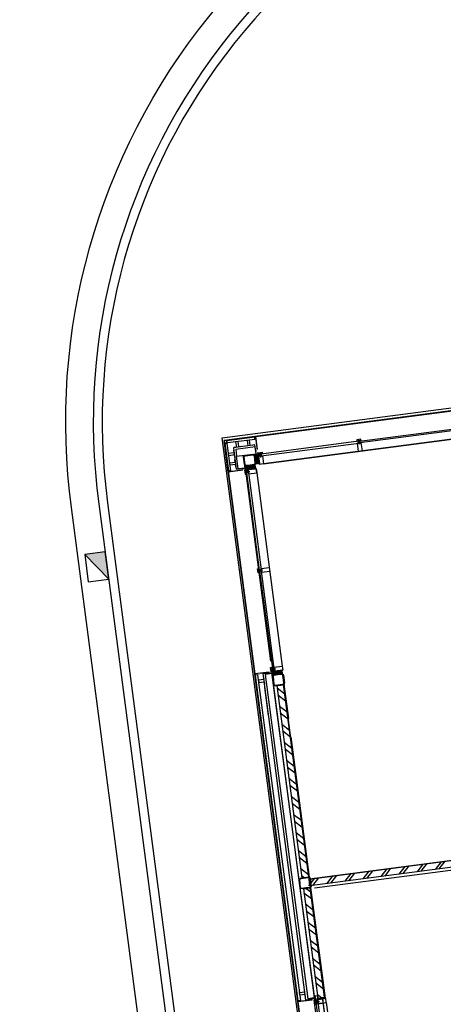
# Model space of a CAD drawing. Header units: metres. Extents: x 118125 to 118320, y 454784 to 455719.
# Tile 15 of 28: x 118254.65 to 118260.8, y 455187.05 to 455201.35. Entities that reach past the tile are written whole.
import ezdxf

# ---------------------------------------------------------------- set-up
doc = ezdxf.new("R2010")
doc.units = ezdxf.units.M
doc.header["$LTSCALE"] = 0.5
for name, color, linetype in [('28HH2-D2_STAALPROFIEL', 6, 'Continuous'), ('_gebouwen', 7, 'Continuous'), ('_molgoot', 7, 'Continuous'), ('_straatkolk', 7, 'Continuous'), ('_tb13', 7, 'Continuous'), ('ZU_N_D_EB00--F-METSELWERK~-_-----', 7, 'Continuous')]:
    doc.layers.add(name, color=color, linetype=linetype)

# ---------------------------------------------------------------- blocks, each defined once
blk = doc.blocks.new('*U9')
at = {"layer": '_straatkolk'}
blk.add_hatch(color=256, dxfattribs=at).paths.add_polyline_path([(0.1997073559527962, -0.1502915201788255), (0.1997073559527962, 0.1497084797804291), (-0.2002926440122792, -0.1502915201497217)])
blk.add_lwpolyline([(0.1997073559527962, -0.1502915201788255), (0.1997073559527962, 0.1497084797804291), (-0.2002926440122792, 0.1497084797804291), (-0.2002926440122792, -0.1502915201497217)], close=True, dxfattribs=at)
blk.add_lwpolyline([(-0.2002926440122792, -0.1502915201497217), (0.1997073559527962, 0.1497084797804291)], dxfattribs=at)
blk = doc.blocks.new('GZH404')
at = {"layer": '28HH2-D2_STAALPROFIEL'}
blk.add_lwpolyline([(0, 0), (40, 0), (40, 1, 0.4142135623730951), (37, 4), (10, 4, -0.4142135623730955), (4, 10, -1), (4, 10), (4, 37, 0.4142135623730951), (1, 40), (0, 40), (0, 0)], format="xyb", dxfattribs=at)
blk = doc.blocks.new('A$C06DD79C7')
at = {"layer": 'ZU_N_D_EB00--F-METSELWERK~-_-----'}
h = blk.add_hatch(dxfattribs=at)
h.set_pattern_fill('ANSI37', color=256, scale=20, angle=-2.544443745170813e-14, style=0)
h.set_pattern_definition([(225, (9730.156237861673, 23796.53653237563), (1.767766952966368, -1.767766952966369), []), (314.9999999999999, (9730.156237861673, 23796.53653237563), (1.76776695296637, 1.767766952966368), [])])
h.paths.add_polyline_path([(13586.95554899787, -1131.872664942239), (13580.58586553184, -1131.872664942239), (13580.58586553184, -1154.189440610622), (13586.95554899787, -1154.189440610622)])
h = blk.add_hatch(dxfattribs=at)
h.set_pattern_fill('ANSI31', color=256, scale=50, angle=135, style=0)
h.set_pattern_definition([(360, (9720.156237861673, 23796.53653237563), (4.39388462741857e-15, 6.249999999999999), [])])
h.paths.add_polyline_path([(13644.98312569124, -1131.872664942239), (13586.95554899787, -1131.872664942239), (13586.95554899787, -1154.18836370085), (13644.98312569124, -1154.18836370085)])
h = blk.add_hatch(dxfattribs=at)
h.set_pattern_fill('ANSI31', color=256, scale=50, angle=135, style=0)
h.set_pattern_definition([(180, (20489.84376213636, 23796.53653237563), (-2.097671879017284e-15, 6.249999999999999), [])])
h.paths.add_polyline_path([(16565.01687430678, -1131.872664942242), (16633.04445100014, -1131.872664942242), (16633.04445100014, -1154.188363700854), (16565.01687430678, -1154.188363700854)])
h = blk.add_hatch(dxfattribs=at)
h.set_pattern_fill('ANSI37', color=256, scale=20, angle=-2.544443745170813e-14, style=0)
h.set_pattern_definition([(315, (20489.84376213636, 23796.53653237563), (-1.767766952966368, -1.767766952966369), []), (225, (20489.84376213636, 23796.53653237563), (-1.767766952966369, 1.767766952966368), [])])
h.paths.add_polyline_path([(16633.04445100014, -1131.872664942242), (16639.41413446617, -1131.872664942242), (16639.41413446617, -1154.189440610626), (16633.04445100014, -1154.189440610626)])
h = blk.add_hatch(dxfattribs=at)
h.set_pattern_fill('T,_O', color=256, scale=60, angle=89.99999999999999)
h.set_pattern_definition([(135, (7809.999999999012, -4489.999999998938), (-132.5825214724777, -132.5825214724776), [])])
h.paths.add_polyline_path([(8209.999999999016, -6629.999999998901), (8209.999999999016, -6039.999999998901), (9409.999999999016, -6039.99999999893), (9409.999999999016, -6539.999999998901), (9509.999999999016, -6539.99999999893), (9509.999999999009, -6039.999999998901), (10459.99999999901, -6039.999999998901), (10459.99999999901, -7639.999999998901), (9509.999999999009, -7639.99999999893), (9509.999999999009, -7459.999999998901), (9409.999999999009, -7459.999999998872), (9409.999999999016, -7639.99999999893), (8209.999999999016, -7639.99999999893), (8209.999999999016, -7549.99999999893), (8109.999999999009, -7549.99999999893), (8109.999999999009, -7739.99999999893), (10559.99999999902, -7739.999999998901), (10559.99999999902, -1239.999999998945), (10459.99999999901, -1239.999999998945), (10459.99999999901, -5939.999999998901), (5059.999999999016, -5939.99999999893), (5059.999999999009, -7739.99999999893), (6209.999999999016, -7739.99999999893), (6209.999999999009, -7549.99999999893), (6109.999999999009, -7549.99999999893), (6109.999999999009, -7639.99999999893), (5159.999999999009, -7639.999999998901), (5159.999999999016, -6039.999999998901), (6109.999999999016, -6039.999999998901), (6109.999999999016, -6629.99999999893), (6209.999999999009, -6629.99999999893), (6209.999999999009, -6039.999999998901), (8109.999999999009, -6039.99999999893), (8109.999999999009, -6629.99999999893)])
h = blk.add_hatch(dxfattribs=at)
h.set_pattern_fill('T,_O', color=256, scale=60, angle=359.9999999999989)
h.set_pattern_definition([(44.99999999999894, (9626.558943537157, -1214.999999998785), (-132.5825214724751, 132.5825214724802), [])])
h.paths.add_polyline_path([(8823.1178870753, -1164.999999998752), (8823.1178870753, -1264.999999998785), (10429.99999999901, -1264.999999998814), (10429.99999999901, -1164.999999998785)])
h = blk.add_hatch(dxfattribs=at)
h.set_pattern_fill('T,_O', color=256, scale=60, angle=179.9999999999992)
h.set_pattern_definition([(224.9999999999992, (12002.49999999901, -1214.999999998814), (132.5825214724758, -132.5825214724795), [])])
h.paths.add_polyline_path([(10589.99999999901, -1164.999999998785), (10589.99999999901, -1264.999999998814), (13414.99999999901, -1264.999999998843), (13414.99999999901, -1164.999999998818)])
h = blk.add_hatch(dxfattribs=at)
h.set_pattern_fill('ANSI31', color=256, scale=100, angle=-2.544443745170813e-14, style=0)
h.set_pattern_definition([(225, (9720.156237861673, 23796.53653237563), (8.838834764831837, -8.838834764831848), [])])
h.paths.add_polyline_path([(13624.99999999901, -1266.999999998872), (13579.999999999, -1266.999999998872), (13579.999999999, -1163.933201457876), (13624.99999999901, -1163.933201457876)])
h = blk.add_hatch(dxfattribs=at)
h.set_pattern_fill('ANSI31', color=256, scale=100, angle=-2.544443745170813e-14, style=0)
h.set_pattern_definition([(315, (20489.84376213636, 23796.53653237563), (-8.83883476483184, -8.838834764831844), [])])
h.paths.add_polyline_path([(16584.99999999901, -1266.999999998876), (16639.99999999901, -1266.999999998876), (16639.99999999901, -1163.933201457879), (16584.99999999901, -1163.933201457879)])
h = blk.add_hatch(dxfattribs=at)
h.set_pattern_fill('ANSI31', color=256, scale=100, angle=-2.544443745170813e-14, style=0)
h.set_pattern_definition([(135, (41716.536532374, 2569.843762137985), (-8.838834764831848, -8.838834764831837), [])])
h.paths.add_polyline_path([(16652.9999999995, -1334.999999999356), (16652.9999999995, -1279.999999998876), (16756.06679854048, -1279.999999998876), (16756.06679854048, -1334.999999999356)])
h = blk.add_hatch(dxfattribs=at)
h.set_pattern_fill('ANSI37', color=256, scale=20, angle=89.99999999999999, style=0)
h.set_pattern_definition([(135, (41716.5365323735, 2569.84376213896), (-1.767766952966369, -1.767766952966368), []), (225, (41716.5365323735, 2569.84376213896), (1.767766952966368, -1.767766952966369), [])])
h.paths.add_polyline_path([(16788.12733505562, -1286.955548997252), (16788.12733505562, -1280.585865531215), (16765.81055938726, -1280.585865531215), (16765.81055938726, -1286.955548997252)])
h = blk.add_hatch(dxfattribs=at)
h.set_pattern_fill('ANSI31', color=256, scale=50, angle=225, style=0)
h.set_pattern_definition([(270, (41716.5365323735, 2569.843762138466), (6.25, -3.245778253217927e-15), [])])
h.paths.add_polyline_path([(16788.12733505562, -1356.914527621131), (16788.12733505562, -1286.955548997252), (16765.81163629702, -1286.955548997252), (16765.81163629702, -1356.914527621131)])
for p, q in [((7879.145185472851, -869.999999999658), (8807.493525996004, -870.0078647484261)), ((8807.493525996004, -1081.530329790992), (8807.493525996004, -870.0078647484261)), ((12648.86611783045, -870.0078647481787), (8807.493525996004, -870.0078647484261)), ((8817.493525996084, -990.0078647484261), (13612.75723166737, -989.9996239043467)), ((8817.493525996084, -1119.999999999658), (8817.493525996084, -990.0078647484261)), ((8823.67574297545, -880.0078647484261), (13606.57501468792, -879.9996239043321)), ((8823.67574297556, -910.0078647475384), (8823.67574297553, -880.007864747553)), ((13606.57501468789, -909.9996239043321), (8823.67574297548, -910.0078647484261)), ((8864.720757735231, -990.0078647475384), (8902.06763196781, -990.0078647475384)), ((8902.06763196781, -990.0078647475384), (8902.06763196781, -910.0078647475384)), ((8902.06763196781, -910.0078647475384), (8938.784201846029, -910.0078647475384)), ((8938.784201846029, -910.0078647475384), (8938.784201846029, -990.0078647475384)), ((8938.784201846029, -990.0078647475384), (8973.97067838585, -990.0078647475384)), ((13622.75723166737, -869.9996239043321), (12648.86611783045, -870.0078647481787)), ((12997.71122321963, -989.9996239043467), (13409.999999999, -989.9996239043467)), ((13606.57501468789, -909.9996239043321), (13606.57501468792, -879.9996239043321)), ((13612.75723166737, -989.9996239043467), (13612.75723166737, -1119.99999999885)), ((13622.75723166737, -1081.530329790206), (13622.75723166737, -869.9996239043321)), ((16587.24276833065, -869.9999999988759), (13622.75723166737, -869.9999999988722)), ((16587.24276833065, -1081.53032979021), (16587.24276833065, -869.9999999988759)), ((16587.24276833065, -869.9999999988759), (17049.99999999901, -869.9999999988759)), ((16603.4249853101, -879.9999999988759), (17009.99999999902, -879.9999999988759)), ((16603.42498531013, -909.9999999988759), (16603.4249853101, -879.9999999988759)), ((16603.42498531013, -909.9999999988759), (17039.99999999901, -909.9999999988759)), ((16929.99999999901, -989.9999999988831), (16799.99999999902, -989.9999999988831)), ((17009.99999999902, -1316.575014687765), (17009.99999999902, -879.9999999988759)), ((17009.99999999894, -879.9999999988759), (17009.99999999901, -906.6060096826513)), ((17043.39399031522, -909.999999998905), (17013.39399031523, -909.9999999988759)), ((17039.99999999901, -1316.575014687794), (17039.99999999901, -909.9999999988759)), ((17049.99999999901, -869.9999999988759), (17049.99999999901, -1332.757231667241)), ((7883.319355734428, -1109.999999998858), (8803.319355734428, -1109.999999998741)), ((7924.905488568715, -1134.392647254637), (8761.73322290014, -1134.392647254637)), ((8743.319355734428, -1229.999999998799), (8743.319355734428, -1109.999999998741)), ((8743.319355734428, -1109.999999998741), (8803.319355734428, -1109.999999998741)), ((8743.319355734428, -1109.999999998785), (8743.319355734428, -1129.999999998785)), ((8803.319355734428, -1109.999999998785), (8743.319355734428, -1109.999999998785)), ((8743.319355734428, -1129.999999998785), (8803.319355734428, -1129.999999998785)), ((8761.73322290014, -1134.392647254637), (8761.73322290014, -1159.99999999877)), ((8765.55183526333, -1172.681863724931), (8765.55183526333, -1120.635919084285)), ((8765.55183526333, -1120.635919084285), (8778.556558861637, -1120.635919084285)), ((8778.556558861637, -1120.635919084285), (8778.556558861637, -1172.681863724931)), ((8781.157376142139, -1159.999999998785), (8781.157376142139, -1134.392647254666)), ((8781.157376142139, -1134.392647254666), (8861.066316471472, -1134.392647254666)), ((8803.319355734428, -1109.999999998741), (8803.319355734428, -1229.999999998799)), ((8803.319355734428, -1109.999999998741), (8803.319355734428, -1229.999999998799)), ((8803.319355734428, -1129.999999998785), (8803.319355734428, -1109.999999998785)), ((8817.493525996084, -1119.999999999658), (13612.75723166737, -1119.99999999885)), ((8834.28957612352, -1119.999999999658), (8834.28957612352, -1019.999999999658)), ((13595.96118153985, -1019.999999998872), (8834.28957612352, -1019.999999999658)), ((8834.28957612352, -1119.999999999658), (13595.96118153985, -1119.999999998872)), ((8861.066316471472, -1134.392647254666), (8861.066316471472, -1159.999999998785)), ((13595.96118153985, -1119.999999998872), (13595.96118153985, -1019.999999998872)), ((16614.03881845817, -1119.999999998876), (13778.06256453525, -1119.999999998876)), ((8803.319355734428, -1229.999999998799), (7883.319355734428, -1229.999999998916)), ((8761.73322290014, -1159.99999999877), (7924.905488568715, -1159.99999999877)), ((8743.319355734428, -1279.999999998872), (7943.319355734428, -1279.999999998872)), ((8743.319355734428, -1159.999999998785), (8743.319355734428, -1279.999999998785)), ((8803.319355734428, -1159.999999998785), (8743.319355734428, -1159.999999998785)), ((8803.319355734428, -1229.999999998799), (8743.319355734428, -1229.999999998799)), ((8743.319355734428, -1279.999999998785), (8803.319355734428, -1279.999999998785)), ((8778.556558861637, -1172.681863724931), (8765.55183526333, -1172.681863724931)), ((8823.1178870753, -1159.999999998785), (8781.157376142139, -1159.999999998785)), ((8803.319355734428, -1279.999999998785), (8803.319355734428, -1159.999999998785)), ((8803.319355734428, -1256.675035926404), (8803.319355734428, -1159.999999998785)), ((8803.319355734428, -1159.999999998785), (8823.1178870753, -1159.999999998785)), ((8823.1178870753, -1256.675035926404), (8803.319355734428, -1256.675035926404)), ((8809.797167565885, -1264.999999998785), (8809.797167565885, -1256.675035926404)), ((8809.797167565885, -1256.675035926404), (8823.20389906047, -1256.675035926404)), ((10434.01923788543, -1264.999999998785), (8809.797167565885, -1264.999999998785)), ((8809.797167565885, -1264.999999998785), (8809.797167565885, -1274.999999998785)), ((8809.797167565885, -1274.999999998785), (10434.01923788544, -1274.999999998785)), ((8861.066316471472, -1159.999999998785), (8823.1178870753, -1159.999999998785)), ((8823.1178870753, -1159.999999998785), (8823.1178870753, -1159.999999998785)), ((8823.1178870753, -1159.999999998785), (8823.1178870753, -1256.675035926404)), ((8823.1178870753, -1164.999999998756), (8823.1178870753, -1264.999999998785)), ((10429.99999999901, -1164.999999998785), (8823.1178870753, -1164.999999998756)), ((8823.1178870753, -1264.999999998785), (10429.99999999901, -1264.999999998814)), ((8861.066316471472, -1159.999999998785), (8861.066316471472, -1159.999999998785)), ((10429.99999999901, -1164.999999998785), (10429.99999999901, -1264.999999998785)), ((10434.01923788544, -1264.999999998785), (10434.01923788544, -1274.999999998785)), ((12648.86611783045, -1264.999999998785), (10585.98076211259, -1264.999999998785)), ((10585.98076211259, -1264.999999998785), (10585.98076211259, -1274.999999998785)), ((10585.98076211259, -1274.999999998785), (12648.86611783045, -1274.999999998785)), ((13414.99999999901, -1164.999999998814), (10589.99999999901, -1164.999999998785)), ((10589.99999999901, -1164.999999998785), (10589.99999999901, -1264.999999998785)), ((10589.99999999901, -1264.999999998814), (13414.99999999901, -1264.999999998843)), ((13419.01923788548, -1264.999999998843), (12917.19883408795, -1264.999999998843)), ((13419.01923788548, -1264.999999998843), (12917.19883408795, -1264.999999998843)), ((12917.19883408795, -1274.999999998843), (13419.01923788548, -1274.999999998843)), ((12917.19883408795, -1274.999999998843), (13419.01923788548, -1274.999999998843)), ((13414.99999999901, -1264.999999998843), (13414.99999999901, -1164.999999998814)), ((13419.01923788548, -1274.999999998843), (13419.01923788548, -1264.999999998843)), ((13419.01923788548, -1274.999999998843), (13419.01923788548, -1264.999999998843)), ((16524.99999999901, -1279.999999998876), (13684.99999999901, -1279.999999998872)), ((10422.93878446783, -1325.820007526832), (10422.93878446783, -5874.831282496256)), ((16639.9999999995, -1394.999999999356), (16639.9999999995, -4234.999999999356)), ((16858.46967020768, -1332.757231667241), (17049.99999999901, -1332.757231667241)), ((17009.99999999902, -1316.575014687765), (17039.99999999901, -1316.575014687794)), ((17049.99999999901, -1332.757231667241), (17049.99999999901, -4297.242768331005))]:
    blk.add_line(p, q, dxfattribs=at)
at = {"layer": 'ZU_N_D_EB00--F-METSELWERK~-_-----', "const_width": 4}
for points in [[(8817.493525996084, -880.0078647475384), (8817.493525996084, -1129.243999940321), (8864.874929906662, -1129.243999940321)], [(13612.75723166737, -879.9996239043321), (13612.75723166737, -1129.243999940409), (13580.81626061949, -1129.243999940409)], [(16597.24276833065, -879.9999999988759), (16597.24276833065, -1129.243999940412), (16639.18373937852, -1129.243999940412)], [(17043.39399031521, -906.6060096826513), (17013.39399031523, -906.6060096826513), (17013.39399031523, -876.6060096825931)], [(17039.99999999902, -1322.757231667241), (16800.75600005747, -1322.757231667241), (16800.75600005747, -1280.816260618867)]]:
    blk.add_lwpolyline(points, dxfattribs=at)
at = {"layer": 'ZU_N_D_EB00--F-METSELWERK~-_-----'}
for points in [[(13565.52999992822, -989.9996239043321), (13528.18312569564, -989.9996239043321), (13528.18312569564, -909.9996239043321), (13491.46655581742, -909.9996239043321), (13491.46655581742, -989.9996239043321), (13456.2800792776, -989.9996239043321)], [(16644.4700000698, -989.9999999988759), (16681.81687430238, -989.9999999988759), (16681.81687430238, -909.9999999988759), (16718.5334441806, -909.9999999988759), (16718.5334441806, -989.9999999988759), (16753.71992072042, -989.9999999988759)], [(16786.05817510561, -989.9999999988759), (16823.40504933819, -989.9999999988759), (16823.40504933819, -909.9999999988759), (16860.12161921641, -909.9999999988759), (16860.12161921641, -989.9999999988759), (16895.30809575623, -989.9999999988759)], [(16929.99999999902, -1107.660613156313), (16929.99999999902, -1070.313738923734), (17009.99999999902, -1070.313738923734), (17009.99999999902, -1033.597169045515), (16929.99999999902, -1033.597169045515), (16929.99999999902, -998.418933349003)], [(16799.99999999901, -1119.999999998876), (16614.03881845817, -1119.999999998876), (16614.03881845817, -1019.999999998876), (16799.99999999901, -1019.999999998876)], [(5059.999999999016, -5939.99999999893), (10459.99999999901, -5939.999999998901), (10459.99999999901, -1264.999999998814), (10559.99999999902, -1264.999999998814), (10559.99999999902, -7739.999999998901), (8109.999999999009, -7739.99999999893), (8109.999999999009, -7549.99999999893), (8209.999999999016, -7549.99999999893), (8209.999999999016, -7639.99999999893), (9409.999999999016, -7639.99999999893), (9409.999999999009, -7459.999999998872), (9509.999999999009, -7459.999999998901), (9509.999999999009, -7639.99999999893), (10459.99999999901, -7639.999999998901), (10459.99999999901, -6039.999999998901), (9509.999999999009, -6039.999999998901), (9509.999999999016, -6539.99999999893), (9409.999999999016, -6539.999999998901), (9409.999999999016, -6039.99999999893), (8209.999999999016, -6039.999999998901), (8209.999999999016, -6629.999999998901), (8109.999999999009, -6629.99999999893), (8109.999999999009, -6039.99999999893), (6209.999999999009, -6039.999999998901)], [(16929.99999999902, -1275.529999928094), (16929.99999999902, -1238.183125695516), (17009.99999999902, -1238.183125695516), (17009.99999999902, -1201.466555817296), (16929.99999999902, -1201.466555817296), (16929.99999999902, -1166.280079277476)]]:
    blk.add_lwpolyline(points, dxfattribs=at)
for points in [[(16799.99999999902, -1119.999999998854), (16799.99999999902, -1305.961181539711), (16929.99999999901, -1305.961181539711), (16929.99999999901, -989.9999999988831), (16614.03881845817, -989.9999999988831), (16614.03881845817, -1119.999999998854)], [(7883.319355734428, -1229.999999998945), (7883.319355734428, -1109.999999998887), (8803.319355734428, -1109.99999999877), (8803.319355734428, -1229.999999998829)], [(8803.319355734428, -1109.99999999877), (8803.319355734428, -1229.999999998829), (8743.319355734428, -1229.999999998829), (8743.319355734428, -1109.99999999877)], [(13586.95554899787, -1131.872664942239), (13580.58586553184, -1131.872664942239), (13580.58586553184, -1154.189440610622), (13586.95554899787, -1154.189440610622)], [(13644.98312569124, -1131.872664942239), (13586.95554899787, -1131.872664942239), (13586.95554899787, -1154.18836370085), (13644.98312569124, -1154.18836370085)], [(13684.99999999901, -1109.999999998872), (13684.99999999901, -1129.999999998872), (13624.99999999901, -1129.999999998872), (13624.99999999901, -1109.999999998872)], [(13649.7627968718, -1120.635919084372), (13649.7627968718, -1172.681863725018), (13662.76752047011, -1172.681863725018), (13662.76752047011, -1120.635919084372)], [(15097.20532576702, -1134.392647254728), (13666.5861328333, -1134.392647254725), (13666.5861328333, -1159.999999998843), (15097.20532576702, -1159.999999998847)], [(15134.99999999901, -1109.999999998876), (15134.99999999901, -1129.999999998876), (15074.99999999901, -1129.999999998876), (15074.99999999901, -1109.999999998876)], [(15098.55080209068, -1120.635919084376), (15098.55080209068, -1172.681863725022), (15111.55552568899, -1172.681863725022), (15111.55552568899, -1120.635919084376)], [(15112.794674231, -1134.392647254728), (16543.14734136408, -1134.392647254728), (16543.14734136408, -1159.999999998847), (15112.794674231, -1159.999999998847)], [(16524.99999999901, -1109.999999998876), (16524.99999999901, -1129.999999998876), (16584.99999999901, -1129.999999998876), (16584.99999999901, -1109.999999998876)], [(16560.23720312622, -1120.635919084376), (16560.23720312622, -1172.681863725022), (16547.23247952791, -1172.681863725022), (16547.23247952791, -1120.635919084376)], [(16565.01687430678, -1131.872664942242), (16633.04445100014, -1131.872664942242), (16633.04445100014, -1154.188363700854), (16565.01687430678, -1154.188363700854)], [(16633.04445100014, -1131.872664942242), (16639.41413446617, -1131.872664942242), (16639.41413446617, -1154.189440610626), (16633.04445100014, -1154.189440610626)], [(16799.99999999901, -1305.961181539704), (16899.99999999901, -1305.961181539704), (16899.99999999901, -1019.999999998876), (16799.99999999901, -1019.999999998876)], [(13624.99999999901, -1266.999999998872), (13579.999999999, -1266.999999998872), (13579.999999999, -1163.933201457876), (13624.99999999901, -1163.933201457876)], [(13684.99999999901, -1159.999999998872), (13684.99999999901, -1279.999999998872), (13624.99999999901, -1279.999999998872), (13624.99999999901, -1159.999999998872)], [(15134.99999999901, -1159.999999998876), (15134.99999999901, -1279.999999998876), (15074.99999999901, -1279.999999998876), (15074.99999999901, -1159.999999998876)], [(16524.99999999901, -1159.999999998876), (16524.99999999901, -1279.999999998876), (16584.99999999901, -1279.999999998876), (16584.99999999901, -1159.999999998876)], [(16584.99999999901, -1266.999999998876), (16639.99999999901, -1266.999999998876), (16639.99999999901, -1163.933201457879), (16584.99999999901, -1163.933201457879)], [(16652.9999999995, -1334.999999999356), (16652.9999999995, -1279.999999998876), (16756.06679854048, -1279.999999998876), (16756.06679854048, -1334.999999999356)], [(16788.12733505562, -1286.955548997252), (16788.12733505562, -1280.585865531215), (16765.81055938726, -1280.585865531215), (16765.81055938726, -1286.955548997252)], [(16788.12733505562, -1356.914527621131), (16788.12733505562, -1286.955548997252), (16765.81163629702, -1286.955548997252), (16765.81163629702, -1356.914527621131)], [(16759.9999999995, -1394.999999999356), (16639.9999999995, -1394.999999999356), (16639.9999999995, -1334.999999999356), (16759.9999999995, -1334.999999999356)], [(16799.364080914, -1359.762796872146), (16747.31813627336, -1359.762796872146), (16747.31813627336, -1372.767520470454), (16799.364080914, -1372.767520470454)], [(16785.60735274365, -2807.205325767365), (16785.60735274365, -1376.852658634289), (16759.99999999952, -1376.852658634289), (16759.99999999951, -2807.205325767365)], [(16809.9999999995, -1394.999999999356), (16789.9999999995, -1394.999999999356), (16789.9999999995, -1334.999999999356), (16809.9999999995, -1334.999999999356)], [(16759.9999999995, -2784.999999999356), (16639.9999999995, -2784.999999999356), (16639.9999999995, -2844.999999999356), (16759.9999999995, -2844.999999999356)], [(16799.364080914, -2821.449197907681), (16747.31813627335, -2821.449197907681), (16747.31813627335, -2808.444474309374), (16799.364080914, -2808.444474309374)], [(16785.60735274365, -2822.794674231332), (16785.60735274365, -4253.413867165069), (16759.99999999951, -4253.413867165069), (16759.99999999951, -2822.794674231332)], [(16809.9999999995, -2784.999999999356), (16789.9999999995, -2784.999999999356), (16789.9999999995, -2844.999999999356), (16809.9999999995, -2844.999999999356)]]:
    blk.add_lwpolyline(points, close=True, dxfattribs=at)
at = {"layer": 'ZU_N_D_EB00--F-METSELWERK~-_-----', "flags": 128}
for points in [[(10429.99999999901, -1199.999999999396), (10429.99999999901, -1144.999999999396, -0.414213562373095), (10454.99999999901, -1119.999999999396), (10564.99999999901, -1119.999999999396, -0.414213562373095), (10589.99999999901, -1144.999999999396), (10589.99999999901, -1254.999999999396, -0.414213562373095), (10564.99999999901, -1279.999999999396), (10454.99999999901, -1279.999999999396, -0.414213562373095), (10429.99999999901, -1254.999999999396)], [(10437.99999999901, -1199.999999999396), (10437.99999999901, -1144.999999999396, -0.414213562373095), (10454.99999999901, -1127.999999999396), (10564.99999999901, -1127.999999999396, -0.414213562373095), (10581.99999999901, -1144.999999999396), (10581.99999999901, -1254.999999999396, -0.414213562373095), (10564.99999999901, -1271.999999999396), (10454.99999999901, -1271.999999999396, -0.414213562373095), (10437.99999999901, -1254.999999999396)], [(13574.99999999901, -1199.999999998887), (13574.99999999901, -1144.999999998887, 0.414213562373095), (13549.99999999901, -1119.999999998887), (13439.99999999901, -1119.999999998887, 0.414213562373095), (13414.99999999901, -1144.999999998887), (13414.99999999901, -1254.999999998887, 0.414213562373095), (13439.99999999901, -1279.999999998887), (13549.99999999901, -1279.999999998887, 0.414213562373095), (13574.99999999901, -1254.999999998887)], [(13566.99999999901, -1199.999999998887), (13566.99999999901, -1144.999999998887, 0.414213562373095), (13549.99999999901, -1127.999999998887), (13439.99999999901, -1127.999999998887, 0.414213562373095), (13422.99999999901, -1144.999999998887), (13422.99999999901, -1254.999999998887, 0.414213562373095), (13439.99999999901, -1271.999999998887), (13549.99999999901, -1271.999999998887, 0.414213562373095), (13566.99999999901, -1254.999999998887)], [(16639.99999999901, -1199.999999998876), (16639.99999999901, -1144.999999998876, -0.414213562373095), (16664.99999999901, -1119.999999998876), (16774.99999999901, -1119.999999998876, -0.414213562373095), (16799.99999999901, -1144.999999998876), (16799.99999999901, -1254.999999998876, -0.414213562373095), (16774.99999999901, -1279.999999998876), (16664.99999999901, -1279.999999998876, -0.414213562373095), (16639.99999999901, -1254.999999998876)], [(16647.99999999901, -1199.999999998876), (16647.99999999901, -1144.999999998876, -0.414213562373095), (16664.99999999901, -1127.999999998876), (16774.99999999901, -1127.999999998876, -0.414213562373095), (16791.99999999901, -1144.999999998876), (16791.99999999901, -1254.999999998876, -0.414213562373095), (16774.99999999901, -1271.999999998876), (16664.99999999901, -1271.999999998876, -0.414213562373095), (16647.99999999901, -1254.999999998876)]]:
    blk.add_lwpolyline(points, format="xyb", close=True, dxfattribs=at)
blk.add_lwpolyline([(16639.9999999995, -4234.999999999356), (16639.9999999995, -1394.999999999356), (16639.9999999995, -1334.999999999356), (16652.9999999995, -1334.999999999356), (16652.9999999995, -1276.931712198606, -0.1433415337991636), (16643.06828779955, -1266.999999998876), (16584.99999999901, -1266.999999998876), (16584.99999999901, -1279.999999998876), (16524.99999999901, -1279.999999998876), (13684.99999999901, -1279.999999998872), (13624.99999999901, -1279.999999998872), (13624.99999999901, -1266.999999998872), (13571.93171219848, -1266.999999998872, -0.274106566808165), (13549.99999999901, -1279.999999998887), (13439.99999999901, -1279.999999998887, -0.1622776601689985), (13424.99999999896, -1274.999999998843), (13414.99999999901, -1274.999999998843), (13414.99999999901, -1264.999999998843), (10579.99999999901, -1264.999999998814), (10579.99999999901, -1254.999999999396, -0.4142135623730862), (10564.99999999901, -1269.999999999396), (10559.99999999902, -1269.999999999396), (10559.99999999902, -7739.999999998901)], format="xyb", dxfattribs=at)
at = {"layer": 'ZU_N_D_EB00--F-METSELWERK~-_-----'}
for p, rotation in [((13579.999999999, -1154.831947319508), 270), ((16765.16805267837, -1279.999999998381), 180)]:
    blk.add_blockref('GZH404', p, dxfattribs=dict(at, rotation=rotation))
at = {"layer": 'ZU_N_D_EB00--F-METSELWERK~-_-----', "xscale": -1, "rotation": 90}
blk.add_blockref('GZH404', (16639.99999999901, -1154.831947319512), dxfattribs=at)

msp = doc.modelspace()

# ---------------------------------------------------------------- hatches: boundary and pattern name
at = {"layer": '_gebouwen'}
h = msp.add_hatch(dxfattribs=at)
h.set_pattern_fill('ANSI37', color=256, scale=0.0199507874, angle=187.4698759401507, style=0)
h.set_pattern_definition([(232.4698759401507, (118251.0184079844, 455219.1846176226), (0.001977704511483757, -0.001519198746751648), []), (322.4698759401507, (118251.0184079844, 455219.1846176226), (0.001519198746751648, 0.001977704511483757), [])])
h.paths.add_polyline_path([(118258.0659075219, 455195.0287552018), (118258.0596074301, 455195.0279291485), (118258.0625015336, 455195.0058562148), (118258.0688016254, 455195.0066822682)])
h = msp.add_hatch(dxfattribs=at)
h.set_pattern_fill('ANSI31', color=256, scale=0.09975393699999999, angle=97.46987594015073, style=0)
h.set_pattern_definition([(232.4698759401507, (118251.0184079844, 455219.1846176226), (0.009888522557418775, -0.007595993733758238), [])])
h.paths.add_polyline_path([(118258.1309509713, 455194.9013349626), (118258.0765519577, 455194.8942022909), (118258.0631857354, 455194.9961429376), (118258.1175847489, 455195.0032756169)])
h = msp.add_hatch(dxfattribs=at)
h.set_pattern_fill('ANSI31', color=256, scale=0.04987696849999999, angle=322.4698759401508, style=0)
h.set_pattern_definition([(7.469875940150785, (118251.0184079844, 455219.1846176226), (-0.0008105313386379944, 0.006181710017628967), [])])
h.paths.add_polyline_path([(118258.1351020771, 455195.0378278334), (118258.0659075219, 455195.0287552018), (118258.0688015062, 455195.0066833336), (118258.1379960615, 455195.0157559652)])
h = msp.add_hatch(dxfattribs=at)
h.set_pattern_fill('ANSI37', color=256, scale=0.0199507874, angle=97.46987594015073, style=0)
h.set_pattern_definition([(52.46987594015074, (118232.7764304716, 455195.4370721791), (0.001977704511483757, -0.001519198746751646), []), (322.4698759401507, (118232.7764304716, 455195.4370721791), (-0.001519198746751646, -0.001977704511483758), [])])
h.paths.add_polyline_path([(118257.9326310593, 455194.8552548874), (118257.9318049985, 455194.8615549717), (118257.9538779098, 455194.86444912), (118257.9547039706, 455194.8581490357)])
h = msp.add_hatch(dxfattribs=at)
h.set_pattern_fill('ANSI31', color=256, scale=0.09975393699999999, angle=97.46987594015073, style=0)
h.set_pattern_definition([(52.46987594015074, (118232.7764304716, 455195.4370721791), (0.009888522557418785, -0.007595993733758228), [])])
h.paths.add_polyline_path([(118258.072512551, 455194.8252593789), (118258.0653799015, 455194.8796584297), (118257.9634392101, 455194.8662922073), (118257.9705719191, 455194.8118931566)])
h = msp.add_hatch(dxfattribs=at)
h.set_pattern_fill('ANSI31', color=256, scale=0.04987696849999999, angle=232.4698759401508, style=0)
h.set_pattern_definition([(277.4698759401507, (118232.7764304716, 455195.4370721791), (-0.006181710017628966, -0.0008105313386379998), [])])
h.paths.add_polyline_path([(118257.9414532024, 455194.7879706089), (118257.9326310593, 455194.8552548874), (118257.9547028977, 455194.8581489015), (118257.9635250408, 455194.7908646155)])
h = msp.add_hatch(dxfattribs=at)
h.set_pattern_fill('ANSI31', color=256, scale=0.04987696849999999, angle=232.4698759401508, style=0)
h.set_pattern_definition([(97.46987594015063, (118234.1730975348, 455184.7850585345), (-0.006181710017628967, -0.0008105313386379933), [])])
h.paths.add_polyline_path([(118258.3201377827, 455191.8998423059), (118258.3276631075, 455191.8424487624), (118258.3497350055, 455191.8453427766), (118258.3422096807, 455191.90273632)])
h = msp.add_hatch(dxfattribs=at)
h.set_pattern_fill('ANSI31', color=256, scale=0.09975393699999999, angle=97.46987594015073, style=0)
h.set_pattern_definition([(322.4698759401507, (118234.1730975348, 455184.7850585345), (0.007595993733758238, 0.009888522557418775), [])])
h.paths.add_polyline_path([(118258.4563801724, 455191.8976015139), (118258.4622160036, 455191.8530931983), (118258.3602753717, 455191.8397269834), (118258.3544395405, 455191.8842352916)])
h = msp.add_hatch(dxfattribs=at)
h.set_pattern_fill('ANSI37', color=256, scale=0.0199507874, angle=97.46987594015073, style=0)
h.set_pattern_definition([(322.4698759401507, (118234.1718007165, 455184.7949492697), (0.001519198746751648, 0.001977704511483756), []), (52.46987594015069, (118234.1718007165, 455184.7949492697), (-0.001977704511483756, 0.001519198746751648), [])])
h.paths.add_polyline_path([(118258.3276631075, 455191.8424487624), (118258.3284891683, 455191.8361486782), (118258.3505620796, 455191.8390428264), (118258.3497360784, 455191.8453429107)])
h = msp.add_hatch(dxfattribs=at)
h.set_pattern_fill('T,_O', color=256, scale=0.05985236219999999, angle=277.46987594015)
h.set_pattern_definition([(322.46987594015, (118258.6153623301, 455190.2860859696), (0.1139399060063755, 0.1483278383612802), [])])
h.paths.add_polyline_path([(118258.7490886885, 455188.8825352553), (118258.8479960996, 455188.8955037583), (118258.4816359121, 455191.6896366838), (118258.3827285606, 455191.6766681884)])
h = msp.add_hatch(dxfattribs=at)
h.set_pattern_fill('T,_O', color=256, scale=0.05985236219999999, angle=187.4698759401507)
h.set_pattern_definition([(232.4698759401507, (118262.3982828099, 455186.5641133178), (0.1483278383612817, -0.1139399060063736), [])])
h.paths.add_polyline_path([(118264.4630262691, 455187.2372686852), (118263.8794728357, 455187.1607545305), (118263.7238508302, 455188.3476428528), (118264.2183876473, 455188.41248536), (118264.2054191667, 455188.5113927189), (118263.7108823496, 455188.4465502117), (118263.5876815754, 455189.3861701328), (118265.1701993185, 455189.5936661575), (118265.2934000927, 455188.6540462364), (118265.11536686, 455188.6307029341), (118265.1283353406, 455188.5317955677), (118265.3063686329, 455188.55513887), (118265.4619906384, 455187.3682505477), (118265.372974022, 455187.3565789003), (118265.3859425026, 455187.2576715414), (118265.5738664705, 455187.2823116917), (118265.2561381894, 455189.7055420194), (118258.8271598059, 455188.8625894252), (118258.8401282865, 455188.7636820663), (118263.4887742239, 455189.3732016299), (118264.1890733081, 455184.0322041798), (118265.9694057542, 455184.2656372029), (118265.8202680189, 455185.4030718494), (118265.632344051, 455185.3784316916), (118265.6453125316, 455185.2795243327), (118265.7343291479, 455185.2911959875), (118265.8575299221, 455184.351576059), (118264.275012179, 455184.1440800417), (118264.1518114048, 455185.0836999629), (118264.7353648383, 455185.1602141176), (118264.7223962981, 455185.2591214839), (118264.1388428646, 455185.1826073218), (118263.8924413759, 455187.0618471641), (118264.4759948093, 455187.1383613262)])
h = msp.add_hatch(dxfattribs=at)
h.set_pattern_fill('T,_O', color=256, scale=0.05985236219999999, angle=457.4698759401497)
h.set_pattern_definition([(142.4698759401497, (118258.9234862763, 455187.9361053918), (-0.1139399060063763, -0.1483278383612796), [])])
h.paths.add_polyline_path([(118258.9782268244, 455187.1349588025), (118259.0771341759, 455187.1479273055), (118258.8687456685, 455188.737251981), (118258.7698383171, 455188.724283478)])

# ---------------------------------------------------------------- linework, layer by layer
for p, q in [((118257.6195468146, 455195.2336936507), (118271.1801817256, 455197.0117323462)), ((118257.6195468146, 455195.2336936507), (118271.1801817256, 455197.0117323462)), ((118258.0772477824, 455195.293706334), (118261.0093421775, 455195.6781556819)), ((118257.6195468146, 455195.2336936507), (118258.0772477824, 455195.293706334)), ((118258.1020864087, 455195.104268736), (118258.0772477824, 455195.293706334)), ((118257.6795595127, 455194.7759926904), (118257.6195468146, 455195.2336936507)), ((118259.7178503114, 455179.230482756), (118257.6195468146, 455195.2336936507)), ((118259.7178503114, 455179.230482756), (118257.6195468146, 455195.2336936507)), ((118258.0664297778, 455195.2520447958), (118257.634624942, 455195.1954275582)), ((118257.634624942, 455195.1954275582), (118257.6609402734, 455195.1988779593)), ((118257.687351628, 455194.7932949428), (118257.634624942, 455195.1954275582)), ((118257.6599664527, 455195.2323472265), (118257.6638570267, 455195.2026750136)), ((118258.0625392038, 455195.2817170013), (118257.6604065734, 455195.2289903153)), ((118257.7170238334, 455194.7971854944), (118257.6604065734, 455195.2289903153)), ((118258.0664297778, 455195.2520447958), (118258.0625392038, 455195.2817170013)), ((118258.1919812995, 455194.8962581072), (118261.0009503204, 455195.2645635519)), ((118257.7537978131, 455195.1305670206), (118257.7706568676, 455195.0019874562)), ((118257.8887785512, 455194.8034250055), (118257.6795595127, 455194.7759926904)), ((118257.6795595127, 455194.7759926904), (118258.0640088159, 455191.8438983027)), ((118257.7170238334, 455194.7971854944), (118257.687351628, 455194.7932949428)), ((118257.9233528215, 455194.8349172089), (118258.2911364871, 455192.0299279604)), ((118258.0931516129, 455194.7676008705), (118258.4614570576, 455191.9586318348)), ((118258.273227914, 455191.8713306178), (118258.0640084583, 455191.8438982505)), ((118258.1839941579, 455191.8495697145), (118258.3125740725, 455191.8664288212)), ((118258.9344479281, 455187.1235600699), (118258.3125740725, 455191.8664288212)), ((118258.0640084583, 455191.8438982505), (118258.1903157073, 455190.8806493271)), ((118258.1056700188, 455191.8330802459), (118258.0759978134, 455191.8291897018)), ((118258.696276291, 455187.0985513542), (118258.0759978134, 455191.8291897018)), ((118258.1056700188, 455191.8330802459), (118258.7259484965, 455187.1024419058)), ((118258.8058761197, 455187.106702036), (118258.1839941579, 455191.8495697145)), ((118258.3147522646, 455191.8498162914), (118258.2158449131, 455191.8368477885)), ((118258.2158449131, 455191.8368477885), (118258.8333623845, 455187.1272040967)), ((118258.9322697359, 455187.1401725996), (118258.3147522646, 455191.8498162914)), ((118258.2637563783, 455191.2412439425), (118258.210288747, 455191.6490278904)), ((118258.4816359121, 455191.6896366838), (118258.3827285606, 455191.6766681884)), ((118258.3827285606, 455191.6766681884), (118258.7490886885, 455188.8825352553)), ((118258.4910054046, 455191.6949088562), (118258.4811146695, 455191.6936120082)), ((118258.4910054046, 455191.6949088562), (118258.4811146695, 455191.6936120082)), ((118258.4811146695, 455191.6936120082), (118258.5461932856, 455191.1972746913)), ((118258.4811146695, 455191.6936120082), (118258.5461932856, 455191.1972746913)), ((118258.8479960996, 455188.8955037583), (118258.4816359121, 455191.6896366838)), ((118258.5560840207, 455191.1985715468), (118258.4910054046, 455191.6949088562)), ((118258.5560840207, 455191.1985715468), (118258.4910054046, 455191.6949088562)), ((118258.1903157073, 455190.8806493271), (118258.6884841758, 455187.0812491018)), ((118258.5809919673, 455190.9318738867), (118258.8485172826, 455188.8915284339)), ((118258.8584080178, 455188.8928252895), (118258.5908827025, 455190.9331707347)), ((118258.9298168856, 455188.7381553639), (118263.4291238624, 455189.3280939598)), ((118258.7490886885, 455188.8825352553), (118258.8479960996, 455188.8955037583)), ((118258.8485172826, 455188.8915284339), (118258.8584080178, 455188.8928252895)), ((118258.7698383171, 455188.724283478), (118258.8687456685, 455188.737251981)), ((118258.7698383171, 455188.724283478), (118258.9782268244, 455187.1349588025)), ((118258.8682244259, 455188.7412273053), (118258.8781151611, 455188.7425241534)), ((118258.8682244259, 455188.7412273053), (118259.0788616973, 455187.1347521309)), ((118259.0771341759, 455187.1479273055), (118258.8687456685, 455188.737251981)), ((118259.0887524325, 455187.136048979), (118258.8781151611, 455188.7425241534)), ((118258.711020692, 455187.216292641), (118258.7901465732, 455187.2266674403)), ((118258.7157822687, 455187.179977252), (118258.711020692, 455187.216292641)), ((118258.7949081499, 455187.1903520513), (118258.7157822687, 455187.179977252)), ((118258.7901465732, 455187.2266674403), (118258.7855834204, 455187.2614694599)), ((118258.7997514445, 455187.1534132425), (118258.7949081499, 455187.1903520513)), ((118258.9322697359, 455187.1401725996), (118258.8333623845, 455187.1272040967)), ((118258.9430326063, 455187.1685232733), (118258.9683601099, 455187.1718441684)), ((118258.953395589, 455187.0894874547), (118258.9430326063, 455187.1685232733)), ((118258.9683601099, 455187.1718441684), (118258.9683601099, 455187.1718441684)), ((118258.9683601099, 455187.1718441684), (118258.9732814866, 455187.1343103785)), ((118258.9732814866, 455187.1343103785), (118259.0689002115, 455187.1468476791)), ((118258.9782268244, 455187.1349588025), (118259.0771341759, 455187.1479273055)), ((118259.0706276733, 455187.1336725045), (118259.0688890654, 455187.1469327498)), ((118259.0689002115, 455187.1468476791), (118259.0714678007, 455187.1272654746)), ((118258.8976954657, 455187.1086803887), (118258.6884841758, 455187.0812491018)), ((118258.8088692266, 455186.1630432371), (118258.6884841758, 455187.0812491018)), ((118258.7259484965, 455187.1024419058), (118258.696276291, 455187.0985513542)), ((118258.9344479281, 455187.1235600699), (118258.8058761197, 455187.106702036)), ((118258.9263953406, 455187.1082439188), (118259.045084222, 455187.1238061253)), ((118258.9263953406, 455187.1082439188), (118259.045084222, 455187.1238061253)), ((118258.9461768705, 455187.1108376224), (118258.9263953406, 455187.1082439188)), ((118259.0457056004, 455186.1982962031), (118258.9263953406, 455187.1082439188)), ((118258.9341764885, 455187.0488995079), (118258.9263953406, 455187.1082439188)), ((118258.9263953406, 455187.1082439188), (118258.9341764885, 455187.0488995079)), ((118259.0528653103, 455187.064461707), (118258.9341764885, 455187.0488995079)), ((118258.9341764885, 455187.0488995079), (118258.9539579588, 455187.051493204)), ((118258.9401264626, 455187.0851310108), (118258.991603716, 455187.0918805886)), ((118258.941812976, 455187.0722683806), (118258.9401264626, 455187.0851310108)), ((118258.9932902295, 455187.0790179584), (118258.941812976, 455187.0722683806)), ((118258.9539579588, 455187.051493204), (118258.9461768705, 455187.1108376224)), ((118258.9787231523, 455187.0928083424), (118258.953395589, 455187.0894874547)), ((118258.9559146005, 455187.0702755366), (118258.9812421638, 455187.0735964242)), ((118259.064438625, 455186.2425913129), (118258.9559146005, 455187.0702755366)), ((118258.9732814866, 455187.1343103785), (118258.9732814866, 455187.1343103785)), ((118258.9732814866, 455187.1343103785), (118258.9787231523, 455187.0928083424)), ((118258.9758490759, 455187.114728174), (118258.9732814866, 455187.1343103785)), ((118259.0945378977, 455187.1302903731), (118258.9758490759, 455187.114728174)), ((118259.0714678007, 455187.1272654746), (118258.9758490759, 455187.114728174)), ((118258.9758490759, 455187.114728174), (118258.9836301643, 455187.0553837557)), ((118258.9812421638, 455187.0735964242), (118259.0897661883, 455186.2459122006)), ((118258.9836301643, 455187.0553837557), (118259.1023189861, 455187.0709459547)), ((118258.991603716, 455187.0918805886), (118258.9932902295, 455187.0790179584)), ((118259.045084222, 455187.1238061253), (118259.1643944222, 455186.2138584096)), ((118259.045084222, 455187.1238061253), (118259.0528653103, 455187.064461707)), ((118259.0788616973, 455187.1347521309), (118259.0706276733, 455187.1336725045)), ((118259.0788616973, 455187.1347521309), (118259.0887524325, 455187.136048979)), ((118259.1023189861, 455187.0709459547), (118259.0945378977, 455187.1302903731)), ((118259.1023189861, 455187.0709459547), (118259.2060670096, 455186.2796870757))]:
    msp.add_line(p, q, dxfattribs=at)
for points in [[(118259.6948716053, 455179.2299018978), (118257.5913921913, 455195.272587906), (118274.3281375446, 455197.4670707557), (118274.1864321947, 455198.5478203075), (118283.2260594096, 455199.7330750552), (118285.401415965, 455183.1652769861), (118279.1846272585, 455182.3501462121), (118279.384674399, 455180.8244391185), (118269.0334354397, 455179.4659644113), (118268.9047305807, 455180.4475626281), (118259.6948716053, 455179.2299018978)], [(118283.1941038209, 455199.6835942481), (118274.1737525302, 455198.5008669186), (118274.3151092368, 455197.4227766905), (118257.6195468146, 455195.2336936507), (118259.7178503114, 455179.230482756)], [(118257.8701728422, 455195.1458258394), (118257.8332340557, 455195.1409825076), (118257.8228592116, 455195.2201083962), (118257.7865438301, 455195.2153468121), (118257.7969186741, 455195.1362209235), (118257.7621247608, 455195.1316588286)], [(118258.0362080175, 455195.1675959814), (118257.999269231, 455195.162752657), (118257.9888944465, 455195.2418785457), (118257.9525790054, 455195.2371169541), (118257.9629538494, 455195.1579910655), (118257.9281518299, 455195.1534279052)], [(118257.7724649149, 455194.9881979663), (118257.7676216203, 455195.0251367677), (118257.6884957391, 455195.0147619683), (118257.6837341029, 455195.0510773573), (118257.7628600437, 455195.0614521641), (118257.7582968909, 455195.0962541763)], [(118257.8992364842, 455195.0188465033), (118257.9233528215, 455194.8349172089), (118257.82444547, 455194.821948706), (118257.8003290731, 455195.0058780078)], [(118257.7908267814, 455194.8481568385), (118257.7859834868, 455194.8850956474), (118257.7068576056, 455194.8747208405), (118257.7020959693, 455194.9110362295), (118257.7812219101, 455194.9214110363), (118257.7766586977, 455194.9562130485)], [(118258.1901188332, 455191.802858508), (118258.1949621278, 455191.7659196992), (118258.1158362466, 455191.7555448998), (118258.1205978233, 455191.7192295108), (118258.1997237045, 455191.7296043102), (118258.2042868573, 455191.694802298)], [(118264.1890733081, 455184.0322041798), (118263.4887742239, 455189.3732016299), (118258.8648550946, 455188.7669241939), (118258.851886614, 455188.8658315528), (118265.2561381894, 455189.7055420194), (118265.5738664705, 455187.2823116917), (118265.3859425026, 455187.2576715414), (118265.372974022, 455187.3565789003), (118265.4619906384, 455187.3682505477), (118265.3063686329, 455188.55513887), (118265.1283353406, 455188.5317955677), (118265.11536686, 455188.6307029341), (118265.2934000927, 455188.6540462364), (118265.1701993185, 455189.5936661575), (118263.5876815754, 455189.3861701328), (118263.7108823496, 455188.4465502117), (118264.2054191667, 455188.5113927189), (118264.2183876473, 455188.41248536), (118263.7238508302, 455188.3476428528), (118263.8794728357, 455187.1607545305), (118264.4630262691, 455187.2372686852), (118264.4759948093, 455187.1383613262), (118263.8924413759, 455187.0618471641), (118264.1388428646, 455185.1826073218)]]:
    msp.add_lwpolyline(points, dxfattribs=at)
for points in [[(118259.5852922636, 455195.2254380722), (118261.0002798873, 455195.4109679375), (118261.0036008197, 455195.3856403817), (118259.5886131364, 455195.2001105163)], [(118259.5698731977, 455195.2234163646), (118258.1551491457, 455195.0379210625), (118258.1584700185, 455195.0125934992), (118259.5731941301, 455195.1980888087)], [(118259.5447471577, 455195.2446627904), (118259.5473408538, 455195.2248813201), (118259.6066852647, 455195.2326624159), (118259.6040915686, 455195.2524438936)], [(118259.5512314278, 455195.1952091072), (118259.5667936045, 455195.0765202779), (118259.6261380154, 455195.0843013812), (118259.6105758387, 455195.2029902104)], [(118259.5821774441, 455195.2388700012), (118259.5889270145, 455195.1873927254), (118259.5760643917, 455195.185706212), (118259.5693147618, 455195.2371834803)], [(118258.0831657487, 455195.0429628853), (118258.0701972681, 455195.1418702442), (118257.7873605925, 455195.1047853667), (118257.8003290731, 455195.0058780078)], [(118258.0659075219, 455195.0287552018), (118258.0596074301, 455195.0279291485), (118258.0625015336, 455195.0058562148), (118258.0688016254, 455195.0066822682)], [(118258.1309509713, 455194.9013349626), (118258.0765519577, 455194.8942022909), (118258.0631857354, 455194.9961429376), (118258.1175847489, 455195.0032756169)], [(118258.1351020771, 455195.0378278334), (118258.0659075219, 455195.0287552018), (118258.0688015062, 455195.0066833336), (118258.1379960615, 455195.0157559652)], [(118258.1699348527, 455195.0644006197), (118258.1725285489, 455195.0446191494), (118258.113184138, 455195.0368380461), (118258.1105904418, 455195.0566195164)], [(118258.1764191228, 455195.0149469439), (118258.1919812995, 455194.8962581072), (118258.1326368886, 455194.888477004), (118258.1170747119, 455195.0071658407)], [(118258.1364619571, 455195.0493111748), (118258.1432115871, 455194.9978339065), (118258.1560742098, 455194.9995204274), (118258.1493246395, 455195.0509976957)], [(118257.9326310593, 455194.8552548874), (118257.9318049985, 455194.8615549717), (118257.9538779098, 455194.86444912), (118257.9547039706, 455194.8581490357)], [(118258.072512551, 455194.8252593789), (118258.0653799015, 455194.8796584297), (118257.9634392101, 455194.8662922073), (118257.9705719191, 455194.8118931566)], [(118257.9250091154, 455194.7455544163), (118257.9447905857, 455194.7481481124), (118257.9370094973, 455194.8074925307), (118257.917228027, 455194.8048988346)], [(118257.9309590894, 455194.7817859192), (118257.9824363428, 455194.7885355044), (118257.9841228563, 455194.7756728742), (118257.9326456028, 455194.7689232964)], [(118257.9414532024, 455194.7879706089), (118257.9326310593, 455194.8552548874), (118257.9547028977, 455194.8581489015), (118257.9635250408, 455194.7908646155)], [(118258.132277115, 455193.3519427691), (118257.946781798, 455194.7666668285), (118257.9721093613, 455194.7699877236), (118258.1576046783, 455193.3552636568)], [(118257.9744627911, 455194.752038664), (118258.0931516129, 455194.7676008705), (118258.0853705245, 455194.8269452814), (118257.9666817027, 455194.8113830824)], [(118258.1052712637, 455193.3707421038), (118258.125052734, 455193.3733358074), (118258.1328338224, 455193.3139913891), (118258.1130523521, 455193.3113976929)], [(118258.1205178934, 455193.3360704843), (118258.1719951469, 455193.3428200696), (118258.1703086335, 455193.3556826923), (118258.11883138, 455193.3489331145)], [(118258.1342987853, 455193.3365237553), (118258.319828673, 455191.921536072), (118258.3451562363, 455191.9248569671), (118258.1596263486, 455193.339844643)], [(118258.1547249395, 455193.377226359), (118258.2734137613, 455193.3927885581), (118258.2811949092, 455193.3334441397), (118258.1625060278, 455193.3178819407)], [(118258.2933145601, 455191.9365853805), (118258.3130960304, 455191.9391790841), (118258.3208771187, 455191.8798346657), (118258.3010956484, 455191.8772409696)], [(118258.3084040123, 455191.9031125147), (118258.3598812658, 455191.9098620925), (118258.3581947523, 455191.9227247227), (118258.3067174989, 455191.9159751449)], [(118258.3201377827, 455191.8998423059), (118258.3276631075, 455191.8424487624), (118258.3497350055, 455191.8453427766), (118258.3422096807, 455191.90273632)], [(118258.3427682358, 455191.9430696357), (118258.4614570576, 455191.9586318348), (118258.469238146, 455191.8992874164), (118258.3505493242, 455191.8837252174)], [(118258.4563801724, 455191.8976015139), (118258.4622160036, 455191.8530931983), (118258.3602753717, 455191.8397269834), (118258.3544395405, 455191.8842352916)], [(118258.3276631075, 455191.8424487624), (118258.3284891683, 455191.8361486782), (118258.3505620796, 455191.8390428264), (118258.3497360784, 455191.8453429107)], [(118259.1643944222, 455186.2138584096), (118259.0457056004, 455186.1982962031), (118258.9263953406, 455187.1082439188), (118259.045084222, 455187.1238061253)], [(118258.9263953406, 455187.1082439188), (118259.045084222, 455187.1238061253), (118259.0528653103, 455187.064461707), (118258.9341764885, 455187.0488995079)]]:
    msp.add_lwpolyline(points, close=True, dxfattribs=at)
for points, const_width in [([(118257.6566095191, 455195.231907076), (118257.6605000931, 455195.2022348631), (118257.6308278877, 455195.198344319)], 0.003990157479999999), ([(118258.0686538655, 455195.2825187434), (118258.0996802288, 455195.0458888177), (118258.0581975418, 455195.0404497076)], 0.003990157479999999), ([(118257.68815337, 455194.7871802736), (118257.9346740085, 455194.8195034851), (118257.9292349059, 455194.8609861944)], 0.003990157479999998), ([(118258.0751960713, 455191.8353043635), (118258.3217170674, 455191.867627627), (118258.3258593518, 455191.8360356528)], 0.003990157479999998)]:
    msp.add_lwpolyline(points, dxfattribs=dict(at, const_width=const_width))
for points in [[(118258.0620054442, 455195.0051447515), (118258.0671928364, 455194.9655818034), (118258.0681819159, 455194.9657114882, 0.4142135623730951), (118258.0707600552, 455194.9690677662), (118258.0672585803, 455194.9957727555, -0.4142135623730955), (118258.0724149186, 455195.002485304, -1), (118258.0724149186, 455195.002485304), (118258.0991198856, 455195.0059868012, 0.4142135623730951), (118258.1016980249, 455195.0093430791), (118258.1015683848, 455195.0103321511), (118258.0620054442, 455195.0051447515)], [(118257.9544374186, 455194.8651119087), (118257.9940003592, 455194.8702993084), (118257.9941300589, 455194.8693102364, -0.4142135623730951), (118257.99155186, 455194.8659539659), (118257.964846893, 455194.8624524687, 0.4142135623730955), (118257.9596905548, 455194.8557399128, 1), (118257.9596905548, 455194.8557399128), (118257.9631920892, 455194.8290349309, -0.4142135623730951), (118257.9606138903, 455194.8256786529), (118257.9596248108, 455194.8255489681), (118257.9544374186, 455194.8651119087)], [(118258.3512735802, 455191.8385466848), (118258.3908365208, 455191.8437340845), (118258.3907068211, 455191.8447231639, 0.4142135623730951), (118258.3873505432, 455191.8473013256), (118258.3606455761, 455191.8437998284, -0.4142135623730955), (118258.3539330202, 455191.8489561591, -1), (118258.3539330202, 455191.8489561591), (118258.3504315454, 455191.8756611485, 0.4142135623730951), (118258.3470752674, 455191.8782393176), (118258.346086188, 455191.8781096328), (118258.3512735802, 455191.8385466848)]]:
    msp.add_lwpolyline(points, format="xyb", dxfattribs=at)
at = {"layer": '_molgoot'}
msp.add_lwpolyline([(118248.0496118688, 455215.1220599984), (118251.2814921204, 455190.1629847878), (118252.987666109, 455177.3410420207, -0.4138194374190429), (118246.552482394, 455168.9186310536), (118231.8032551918, 455166.9357948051, -0.2037156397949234), (118226.2446571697, 455168.790060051), (118222.6366525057, 455168.3169869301), (118221.9613711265, 455173.4671809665), (118217.6869617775, 455172.886067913), (118216.4110321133, 455171.669084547), (118213.8899606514, 455169.3932578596), (118214.8311837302, 455161.8896223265), (118285.3934837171, 455171.1414995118), (118284.9280067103, 455174.6027260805), (118267.4102079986, 455172.3058347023), (118263.9329451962, 455171.8383632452, -0.4158503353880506), (118257.7114081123, 455176.6129236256), (118257.7114081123, 455176.6129236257), (118255.4027097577, 455194.2605006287, -0.4298859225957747), (118263.9413493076, 455204.8486265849), (118263.9413493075, 455204.8486265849), (118290.9896435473, 455208.3951355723), (118291.0929473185, 455207.6229182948)], format="xyb", dxfattribs=at)
at = {"layer": '_tb13'}
for points in [[(118264.1061317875, 455203.6128162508), (118263.9933512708, 455204.4520212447, 0.4305703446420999), (118255.7991552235, 455194.3137077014), (118258.1081396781, 455176.6639536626), (118258.1081396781, 455176.6639536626, 0.4158503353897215), (118263.8796499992, 455172.2347968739), (118267.3569128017, 455172.702268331)], [(118263.9772900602, 455203.5955012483), (118263.881, 455204.312, 0.4264570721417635), (118255.9279999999, 455194.331), (118258.237077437, 455176.6805384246), (118258.237077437, 455176.6805384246, 0.4158503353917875), (118263.8623290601, 455172.3636378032), (118267.3395918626, 455172.8311092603)]]:
    msp.add_lwpolyline(points, format="xyb", dxfattribs=at)

# ---------------------------------------------------------------- block references
at = {"layer": '_gebouwen', "xscale": 0.0009975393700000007, "yscale": 0.0009975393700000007, "zscale": 0.0009975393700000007, "rotation": 97.46987594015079}
msp.add_blockref('A$C06DD79C7', (118258.9701822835, 455178.2571627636), dxfattribs=at)
at = {"layer": '_molgoot', "rotation": 97.45761760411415}
msp.add_blockref('*U9', (118255.7697530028, 455193.4019525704), dxfattribs=at)

doc.saveas('drawing.dxf')
